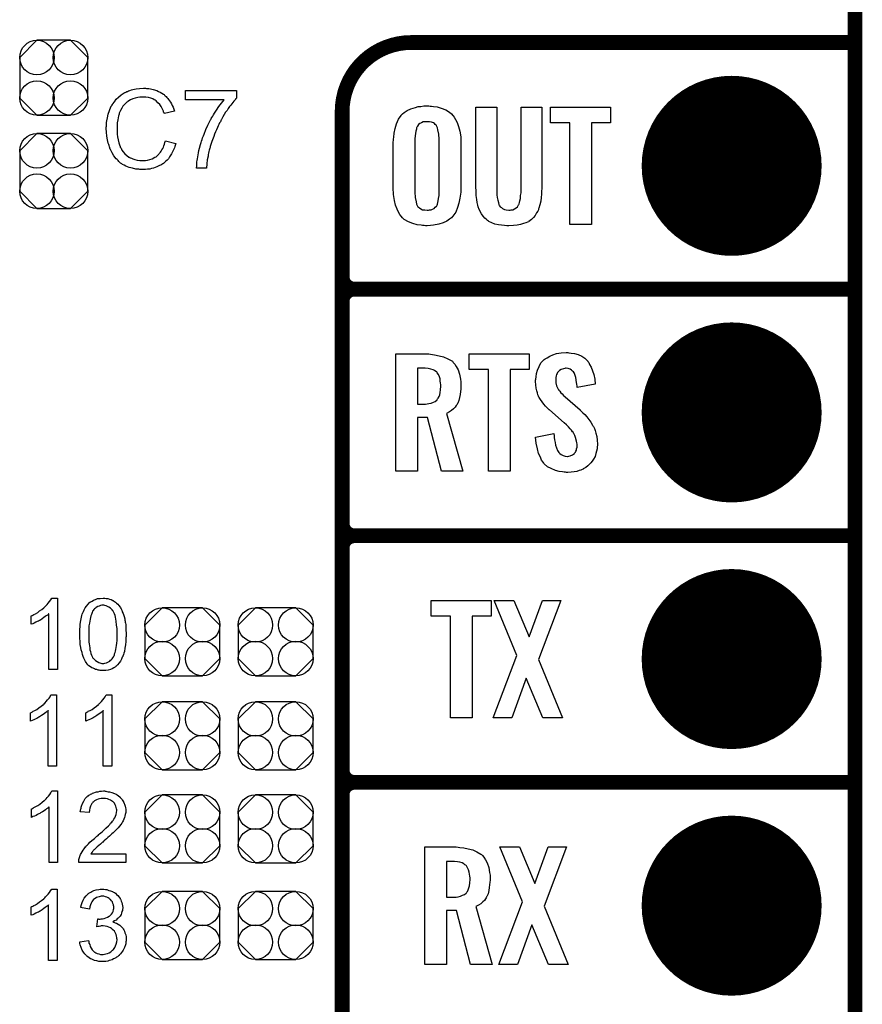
# Model space of a CAD drawing. Extents: x -0.07 to 0.95, y -0.15 to 2.1.
# Tile 12 of 25: x 0.61 to 0.95, y 0.36 to 0.76. Entities that reach past the tile are written whole.
import ezdxf

# ---------------------------------------------------------------- set-up
doc = ezdxf.new("R2010")
doc.units = 0
doc.layers.get('0').update_dxf_attribs({"linetype": 'CONTINUOUS'})
for name, color, linetype in [('gko', 6, 'CONTINUOUS'), ('gto', 2, 'CONTINUOUS'), ('gts', 1, 'CONTINUOUS')]:
    doc.layers.add(name, color=color, linetype=linetype)

# ---------------------------------------------------------------- blocks, each defined once
blk = doc.blocks.new('D12')
at = {"const_width": 0.003}
blk.add_lwpolyline([(-0.0015, 0, 1), (0.0015, 0, 1)], format="xyb", close=True, dxfattribs=at)
blk = doc.blocks.new('D171')
blk.add_lwpolyline([(-0.0068, -0.0152), (0.0068, -0.0152), (0.0138, -0.0082), (0.0138, 0.0082), (0.0068, 0.0152), (-0.0068, 0.0152), (-0.0138, 0.0082), (-0.0138, -0.0082)], close=True)
for centre in [(-0.0068, 0.0082), (0.0068, 0.0082), (-0.0068, -0.0082), (0.0068, -0.0082)]:
    blk.add_circle(centre, 0.007)
blk = doc.blocks.new('D172')
blk.add_lwpolyline([(-0.0152, 0.0068), (-0.0152, -0.0068), (-0.0082, -0.0138), (0.0082, -0.0138), (0.0152, -0.0068), (0.0152, 0.0068), (0.0082, 0.0138), (-0.0082, 0.0138)], close=True)
for centre in [(-0.0082, 0.0068), (0.0082, 0.0068), (-0.0082, -0.0068), (0.0082, -0.0068)]:
    blk.add_circle(centre, 0.007)
blk = doc.blocks.new('D60')
at = {"const_width": 0.0365}
blk.add_lwpolyline([(-0.01825, 0, 1), (0.01825, 0, 1)], format="xyb", close=True, dxfattribs=at)

msp = doc.modelspace()

# ---------------------------------------------------------------- linework, layer by layer
at = {"layer": 'gko', "color": 6, "const_width": 0.006}
msp.add_lwpolyline([(0.95, -0.05), (0.95, 2.1)], dxfattribs=at)
at = {"layer": 'gto', "color": 2, "const_width": 0.006}
for points in [[(0.77, 0.75, 0.414214), (0.742, 0.722)], [(0.742, 0.655, 0.414214), (0.747, 0.65)], [(0.747, 0.65, 0.414214), (0.742, 0.645)], [(0.747, 0.65, 0.414214), (0.742, 0.645)], [(0.742, 0.555, 0.414214), (0.747, 0.55)], [(0.747, 0.55, 0.414214), (0.742, 0.545)], [(0.747, 0.55, 0.414214), (0.742, 0.545)], [(0.742, 0.455, 0.414214), (0.747, 0.45)], [(0.747, 0.45, 0.414214), (0.742, 0.445)], [(0.747, 0.45, 0.414214), (0.742, 0.445)]]:
    msp.add_lwpolyline(points, format="xyb", dxfattribs=at)
for points in [[(0.77, 0.75), (0.77, 0.75)], [(0.77, 0.75), (0.77, 0.75)], [(0.77, 0.75), (0.95, 0.75)], [(0.742, -0.022), (0.742, 0.722)], [(0.742, 0.655), (0.742, 0.655)], [(0.742, 0.655), (0.742, 0.655)], [(0.747, 0.65), (0.747, 0.65)], [(0.747, 0.65), (0.747, 0.65)], [(0.747, 0.65), (0.747, 0.65)], [(0.747, 0.65), (0.747, 0.65)], [(0.747, 0.65), (0.95, 0.65)], [(0.747, 0.65), (0.95, 0.65)], [(0.742, 0.555), (0.742, 0.645)], [(0.742, 0.555), (0.742, 0.555)], [(0.742, 0.555), (0.742, 0.555)], [(0.747, 0.55), (0.747, 0.55)], [(0.747, 0.55), (0.747, 0.55)], [(0.747, 0.55), (0.747, 0.55)], [(0.747, 0.55), (0.747, 0.55)], [(0.747, 0.55), (0.95, 0.55)], [(0.747, 0.55), (0.95, 0.55)], [(0.742, 0.455), (0.742, 0.545)], [(0.742, 0.455), (0.742, 0.455)], [(0.742, 0.455), (0.742, 0.455)], [(0.747, 0.45), (0.747, 0.45)], [(0.747, 0.45), (0.747, 0.45)], [(0.747, 0.45), (0.747, 0.45)], [(0.747, 0.45), (0.747, 0.45)], [(0.747, 0.45), (0.95, 0.45)], [(0.747, 0.45), (0.95, 0.45)], [(0.742, 0.355), (0.742, 0.445)]]:
    msp.add_lwpolyline(points, dxfattribs=at)
at = {"layer": 'gto', "color": 2}
for points in [[(0.6622, 0.7315), (0.6626, 0.7314), (0.6631, 0.7314), (0.6636, 0.7314), (0.6642, 0.7312), (0.6654, 0.7309), (0.6668, 0.7305), (0.6675, 0.7302), (0.6682, 0.7299), (0.6688, 0.7295), (0.6695, 0.7291), (0.6695, 0.729), (0.6696, 0.729), (0.6698, 0.7289), (0.67, 0.7286), (0.6702, 0.7284), (0.6706, 0.7281), (0.6709, 0.7277), (0.6713, 0.7273), (0.6716, 0.7269), (0.672, 0.7263), (0.6724, 0.7258), (0.6728, 0.7252), (0.6731, 0.7245), (0.6735, 0.7238), (0.6737, 0.723), (0.674, 0.7222), (0.6699, 0.7212), (0.6699, 0.7213), (0.6698, 0.7214), (0.6697, 0.7216), (0.6696, 0.7218), (0.6695, 0.7221), (0.6694, 0.7224), (0.669, 0.7232), (0.6686, 0.724), (0.668, 0.7248), (0.6673, 0.7256), (0.6666, 0.7263), (0.6665, 0.7264), (0.6662, 0.7266), (0.6658, 0.7268), (0.6652, 0.7272), (0.6644, 0.7274), (0.6635, 0.7277), (0.6624, 0.7279), (0.6613, 0.7279), (0.6609, 0.7279), (0.6607, 0.7279), (0.6604, 0.7279), (0.66, 0.7278), (0.6591, 0.7277), (0.6581, 0.7275), (0.6571, 0.7272), (0.6561, 0.7267), (0.6551, 0.7261), (0.655, 0.7261), (0.655, 0.726), (0.6547, 0.7258), (0.6543, 0.7254), (0.6537, 0.7249), (0.6531, 0.7242), (0.6526, 0.7234), (0.6521, 0.7224), (0.6516, 0.7214), (0.6516, 0.7213), (0.6516, 0.7212), (0.6515, 0.7211), (0.6515, 0.7209), (0.6514, 0.7206), (0.6513, 0.7203), (0.6512, 0.7195), (0.651, 0.7186), (0.6508, 0.7175), (0.6507, 0.7164), (0.6507, 0.7152), (0.6507, 0.7152), (0.6507, 0.715), (0.6507, 0.7148), (0.6507, 0.7145), (0.6507, 0.7142), (0.6507, 0.7138), (0.6507, 0.7133), (0.6508, 0.7128), (0.6509, 0.7117), (0.6512, 0.7105), (0.6514, 0.7093), (0.6518, 0.7081), (0.6518, 0.7081), (0.6519, 0.708), (0.6519, 0.7078), (0.652, 0.7076), (0.6523, 0.7071), (0.6527, 0.7064), (0.6532, 0.7057), (0.6539, 0.7049), (0.6546, 0.7042), (0.6555, 0.7035), (0.6555, 0.7035), (0.6556, 0.7035), (0.6558, 0.7034), (0.656, 0.7033), (0.6562, 0.7032), (0.6565, 0.7031), (0.6571, 0.7028), (0.6579, 0.7025), (0.6589, 0.7023), (0.6599, 0.7021), (0.661, 0.7021), (0.6613, 0.7021), (0.6616, 0.7021), (0.6619, 0.7021), (0.6622, 0.7022), (0.663, 0.7023), (0.664, 0.7026), (0.665, 0.7029), (0.666, 0.7035), (0.6665, 0.7037), (0.667, 0.7041), (0.667, 0.7041), (0.6671, 0.7042), (0.6672, 0.7043), (0.6674, 0.7045), (0.6676, 0.7047), (0.6678, 0.705), (0.6681, 0.7053), (0.6683, 0.7056), (0.6686, 0.706), (0.6689, 0.7065), (0.6692, 0.707), (0.6695, 0.7075), (0.6697, 0.7081), (0.6699, 0.7088), (0.6701, 0.7095), (0.6703, 0.7102), (0.6746, 0.7091), (0.6746, 0.7091), (0.6745, 0.7089), (0.6744, 0.7086), (0.6743, 0.7083), (0.6742, 0.7078), (0.674, 0.7073), (0.6737, 0.7068), (0.6735, 0.7062), (0.6728, 0.7049), (0.672, 0.7036), (0.6715, 0.7029), (0.671, 0.7023), (0.6704, 0.7017), (0.6698, 0.7012), (0.6697, 0.7011), (0.6696, 0.701), (0.6694, 0.701), (0.6692, 0.7008), (0.6688, 0.7005), (0.6684, 0.7003), (0.6679, 0.7001), (0.6674, 0.6998), (0.6668, 0.6996), (0.6662, 0.6993), (0.6655, 0.6991), (0.6647, 0.6989), (0.664, 0.6987), (0.6631, 0.6986), (0.6622, 0.6985), (0.6613, 0.6985), (0.6608, 0.6985), (0.6604, 0.6985), (0.66, 0.6985), (0.6595, 0.6986), (0.659, 0.6986), (0.6583, 0.6987), (0.657, 0.699), (0.6556, 0.6993), (0.6542, 0.6998), (0.6536, 0.7002), (0.6529, 0.7005), (0.6529, 0.7006), (0.6528, 0.7006), (0.6526, 0.7008), (0.6524, 0.701), (0.6521, 0.7011), (0.6518, 0.7014), (0.6514, 0.7017), (0.6511, 0.7021), (0.6507, 0.7025), (0.6503, 0.7029), (0.6494, 0.704), (0.6487, 0.7053), (0.648, 0.7066), (0.648, 0.7067), (0.6479, 0.7068), (0.6478, 0.7071), (0.6477, 0.7073), (0.6476, 0.7077), (0.6475, 0.7082), (0.6473, 0.7087), (0.6471, 0.7092), (0.647, 0.7098), (0.6468, 0.7105), (0.6466, 0.712), (0.6464, 0.7136), (0.6463, 0.7152), (0.6463, 0.7153), (0.6463, 0.7155), (0.6463, 0.7157), (0.6464, 0.7161), (0.6464, 0.7165), (0.6464, 0.717), (0.6464, 0.7176), (0.6465, 0.7182), (0.6468, 0.7195), (0.6471, 0.721), (0.6476, 0.7225), (0.6482, 0.7239), (0.6482, 0.724), (0.6483, 0.7241), (0.6484, 0.7243), (0.6486, 0.7245), (0.6488, 0.7248), (0.649, 0.7252), (0.6496, 0.726), (0.6504, 0.727), (0.6513, 0.7279), (0.6524, 0.7288), (0.6536, 0.7296), (0.6537, 0.7296), (0.6538, 0.7297), (0.654, 0.7298), (0.6542, 0.7299), (0.6546, 0.7301), (0.6549, 0.7302), (0.6554, 0.7304), (0.6559, 0.7306), (0.6565, 0.7308), (0.6571, 0.7309), (0.6584, 0.7312), (0.6598, 0.7314), (0.6614, 0.7315), (0.6618, 0.7315), (0.6622, 0.7315)], [(0.6992, 0.7275), (0.6991, 0.7274), (0.699, 0.7273), (0.6988, 0.7272), (0.6987, 0.7269), (0.6984, 0.7265), (0.698, 0.7262), (0.6976, 0.7257), (0.6972, 0.7252), (0.6968, 0.7246), (0.6963, 0.724), (0.6958, 0.7232), (0.6953, 0.7225), (0.6947, 0.7217), (0.6942, 0.7208), (0.6936, 0.7198), (0.6931, 0.7188), (0.693, 0.7188), (0.6929, 0.7186), (0.6928, 0.7183), (0.6926, 0.7179), (0.6923, 0.7174), (0.692, 0.7168), (0.6917, 0.7162), (0.6914, 0.7155), (0.691, 0.7146), (0.6906, 0.7138), (0.6902, 0.7129), (0.6899, 0.7119), (0.6891, 0.7099), (0.6884, 0.7078), (0.6884, 0.7077), (0.6884, 0.7076), (0.6884, 0.7074), (0.6883, 0.7071), (0.6882, 0.7067), (0.6881, 0.7063), (0.6879, 0.7058), (0.6878, 0.7052), (0.6877, 0.7046), (0.6876, 0.7039), (0.6873, 0.7024), (0.6871, 0.7008), (0.687, 0.699), (0.6829, 0.699), (0.6829, 0.6991), (0.6829, 0.6992), (0.6829, 0.6994), (0.683, 0.6997), (0.683, 0.7), (0.683, 0.7005), (0.6831, 0.701), (0.6831, 0.7016), (0.6832, 0.7022), (0.6833, 0.7028), (0.6835, 0.7036), (0.6836, 0.7044), (0.6837, 0.7053), (0.6839, 0.7062), (0.6844, 0.7081), (0.6844, 0.7081), (0.6844, 0.7083), (0.6845, 0.7086), (0.6847, 0.709), (0.6848, 0.7095), (0.685, 0.71), (0.6852, 0.7107), (0.6854, 0.7114), (0.6857, 0.7121), (0.686, 0.7129), (0.6867, 0.7147), (0.6875, 0.7165), (0.6884, 0.7184), (0.6885, 0.7184), (0.6886, 0.7186), (0.6887, 0.7188), (0.6889, 0.7192), (0.6891, 0.7196), (0.6895, 0.7201), (0.6898, 0.7207), (0.6902, 0.7213), (0.691, 0.7226), (0.692, 0.724), (0.693, 0.7254), (0.6941, 0.7268), (0.6785, 0.7268), (0.6785, 0.7306), (0.6992, 0.7306), (0.6992, 0.7275)], [(0.7777, 0.7242), (0.7783, 0.7242), (0.779, 0.7241), (0.7806, 0.7239), (0.7822, 0.7234), (0.784, 0.7227), (0.7856, 0.7217), (0.7863, 0.7211), (0.7869, 0.7204), (0.7871, 0.7203), (0.7875, 0.7197), (0.788, 0.7188), (0.7886, 0.7176), (0.7892, 0.7159), (0.7897, 0.714), (0.7901, 0.7117), (0.7902, 0.709), (0.7902, 0.6911), (0.7902, 0.691), (0.7902, 0.6908), (0.7902, 0.6904), (0.7901, 0.6899), (0.7901, 0.6893), (0.79, 0.6885), (0.7898, 0.6869), (0.7894, 0.6849), (0.7888, 0.6831), (0.7881, 0.6812), (0.7869, 0.6796), (0.7868, 0.6794), (0.7863, 0.6789), (0.7856, 0.6784), (0.7844, 0.6776), (0.783, 0.6769), (0.7812, 0.6763), (0.779, 0.6759), (0.7778, 0.6758), (0.7765, 0.6757), (0.7758, 0.6757), (0.7753, 0.6758), (0.7746, 0.6758), (0.774, 0.6759), (0.7724, 0.6761), (0.7707, 0.6766), (0.7689, 0.6773), (0.7672, 0.6783), (0.7665, 0.6789), (0.7659, 0.6796), (0.7658, 0.6797), (0.7654, 0.6803), (0.7648, 0.6812), (0.7643, 0.6824), (0.7637, 0.6841), (0.7632, 0.686), (0.7628, 0.6884), (0.7627, 0.6911), (0.7627, 0.709), (0.7627, 0.7091), (0.7627, 0.7093), (0.7627, 0.7097), (0.7628, 0.7103), (0.7628, 0.7108), (0.7629, 0.7116), (0.7631, 0.7132), (0.7635, 0.7151), (0.764, 0.717), (0.7648, 0.7189), (0.7659, 0.7204), (0.766, 0.7206), (0.7665, 0.7211), (0.7672, 0.7216), (0.7684, 0.7224), (0.7698, 0.7231), (0.7717, 0.7237), (0.7728, 0.724), (0.7739, 0.7241), (0.7752, 0.7243), (0.7772, 0.7243), (0.7777, 0.7242)], [(0.823, 0.6916), (0.823, 0.6915), (0.823, 0.6914), (0.823, 0.6911), (0.823, 0.6908), (0.8229, 0.6897), (0.8228, 0.6885), (0.8227, 0.6871), (0.8226, 0.6857), (0.8222, 0.6842), (0.8218, 0.6828), (0.8217, 0.6826), (0.8216, 0.6822), (0.8214, 0.6816), (0.8209, 0.6809), (0.8203, 0.6799), (0.8196, 0.6791), (0.8188, 0.6782), (0.8177, 0.6774), (0.8177, 0.6773), (0.8172, 0.6772), (0.8165, 0.6769), (0.8156, 0.6766), (0.8144, 0.6762), (0.813, 0.6759), (0.8115, 0.6758), (0.8096, 0.6757), (0.8088, 0.6757), (0.8079, 0.6758), (0.8066, 0.6759), (0.8054, 0.6761), (0.804, 0.6764), (0.8027, 0.6769), (0.8015, 0.6774), (0.8014, 0.6775), (0.801, 0.6778), (0.8005, 0.6782), (0.7999, 0.6788), (0.7992, 0.6796), (0.7985, 0.6805), (0.798, 0.6815), (0.7974, 0.6827), (0.7973, 0.6829), (0.7972, 0.6834), (0.797, 0.6841), (0.7968, 0.6851), (0.7966, 0.6864), (0.7964, 0.688), (0.7963, 0.6896), (0.7962, 0.6916), (0.7962, 0.7238), (0.8047, 0.7238), (0.8047, 0.6906), (0.8047, 0.6904), (0.8047, 0.6899), (0.8048, 0.6892), (0.8048, 0.6883), (0.8049, 0.6872), (0.8051, 0.6861), (0.8054, 0.6851), (0.8056, 0.6842), (0.8057, 0.6841), (0.8058, 0.6838), (0.8061, 0.6834), (0.8066, 0.6831), (0.807, 0.6827), (0.8078, 0.6823), (0.8086, 0.6821), (0.8096, 0.682), (0.8101, 0.682), (0.8106, 0.6821), (0.8113, 0.6822), (0.8119, 0.6825), (0.8126, 0.6829), (0.8131, 0.6834), (0.8136, 0.6842), (0.8137, 0.6843), (0.8138, 0.6846), (0.814, 0.6851), (0.8141, 0.6858), (0.8143, 0.6868), (0.8144, 0.6879), (0.8146, 0.6891), (0.8146, 0.6906), (0.8146, 0.7238), (0.823, 0.7238), (0.823, 0.6916)], [(0.8509, 0.7174), (0.8431, 0.7174), (0.8431, 0.6762), (0.8344, 0.6762), (0.8344, 0.7174), (0.8265, 0.7174), (0.8265, 0.7238), (0.8509, 0.7238), (0.8509, 0.7174)], [(0.7765, 0.7179), (0.776, 0.7179), (0.7755, 0.7179), (0.7749, 0.7178), (0.7742, 0.7175), (0.7735, 0.7172), (0.773, 0.7167), (0.7725, 0.7161), (0.7725, 0.716), (0.7723, 0.7157), (0.7722, 0.7154), (0.7721, 0.7148), (0.7719, 0.7141), (0.7717, 0.7131), (0.7716, 0.7121), (0.7715, 0.7109), (0.7715, 0.6891), (0.7715, 0.6889), (0.7715, 0.6885), (0.7716, 0.6879), (0.7716, 0.6871), (0.772, 0.6854), (0.7721, 0.6845), (0.7725, 0.6837), (0.7726, 0.6836), (0.7727, 0.6834), (0.773, 0.6832), (0.7734, 0.6829), (0.7739, 0.6825), (0.7746, 0.6822), (0.7755, 0.6821), (0.7765, 0.682), (0.777, 0.682), (0.7774, 0.6821), (0.7781, 0.6821), (0.7787, 0.6824), (0.7793, 0.6827), (0.7798, 0.6832), (0.7803, 0.6837), (0.7804, 0.6838), (0.7805, 0.6841), (0.7807, 0.6845), (0.7808, 0.6851), (0.781, 0.6858), (0.7811, 0.6868), (0.7813, 0.6879), (0.7813, 0.6891), (0.7813, 0.7109), (0.7813, 0.7111), (0.7813, 0.7115), (0.7812, 0.7121), (0.7812, 0.7129), (0.7808, 0.7146), (0.7807, 0.7154), (0.7803, 0.7162), (0.7803, 0.7163), (0.7801, 0.7165), (0.7798, 0.7167), (0.7795, 0.7171), (0.779, 0.7174), (0.7783, 0.7177), (0.7775, 0.7179), (0.7765, 0.7179)], [(0.7771, 0.6237), (0.7779, 0.6236), (0.7795, 0.6234), (0.7813, 0.623), (0.7831, 0.6226), (0.7849, 0.6218), (0.7865, 0.6209), (0.7867, 0.6208), (0.787, 0.6203), (0.7877, 0.6196), (0.7883, 0.6186), (0.789, 0.6173), (0.7896, 0.6155), (0.79, 0.6135), (0.7902, 0.6124), (0.7902, 0.6111), (0.7902, 0.611), (0.7902, 0.6109), (0.7902, 0.6104), (0.7901, 0.6095), (0.79, 0.6085), (0.7899, 0.6073), (0.7896, 0.6061), (0.7893, 0.6048), (0.7889, 0.6037), (0.7888, 0.6036), (0.7886, 0.6032), (0.7883, 0.6028), (0.7879, 0.6021), (0.7872, 0.6015), (0.7864, 0.6008), (0.7855, 0.6002), (0.7843, 0.5996), (0.791, 0.5762), (0.7823, 0.5762), (0.7766, 0.598), (0.7725, 0.598), (0.7725, 0.5762), (0.7638, 0.5762), (0.7638, 0.6238), (0.7765, 0.6238), (0.7771, 0.6237)], [(0.8178, 0.6174), (0.8101, 0.6174), (0.8101, 0.5762), (0.8014, 0.5762), (0.8014, 0.6174), (0.7935, 0.6174), (0.7935, 0.6238), (0.8178, 0.6238), (0.8178, 0.6174)], [(0.8339, 0.6242), (0.8349, 0.6241), (0.8363, 0.6239), (0.8377, 0.6235), (0.8392, 0.6228), (0.8405, 0.622), (0.8416, 0.6208), (0.8417, 0.6206), (0.8421, 0.6202), (0.8424, 0.6194), (0.843, 0.6183), (0.8435, 0.6169), (0.8441, 0.6154), (0.8445, 0.6135), (0.8447, 0.6114), (0.8373, 0.6101), (0.8373, 0.6103), (0.8373, 0.6107), (0.8372, 0.6114), (0.8371, 0.6122), (0.8368, 0.6141), (0.8365, 0.615), (0.8362, 0.6158), (0.8362, 0.6159), (0.8361, 0.6161), (0.8359, 0.6165), (0.8355, 0.6168), (0.835, 0.6172), (0.8345, 0.6176), (0.8337, 0.6178), (0.8329, 0.6179), (0.8326, 0.6179), (0.8323, 0.6178), (0.8318, 0.6177), (0.8308, 0.6174), (0.8302, 0.617), (0.8298, 0.6166), (0.8298, 0.6166), (0.8296, 0.6165), (0.8294, 0.6162), (0.8292, 0.6158), (0.829, 0.6154), (0.8288, 0.6148), (0.8287, 0.6142), (0.8287, 0.6134), (0.8287, 0.6133), (0.8287, 0.613), (0.8287, 0.6126), (0.8287, 0.612), (0.829, 0.6108), (0.8296, 0.6095), (0.8297, 0.6094), (0.8298, 0.6092), (0.8299, 0.609), (0.8303, 0.6086), (0.8307, 0.608), (0.8312, 0.6076), (0.8318, 0.6069), (0.8325, 0.6063), (0.8385, 0.601), (0.8386, 0.6009), (0.839, 0.6005), (0.8396, 0.5999), (0.8404, 0.5992), (0.8412, 0.5982), (0.8421, 0.5971), (0.8429, 0.596), (0.8436, 0.5948), (0.8437, 0.5946), (0.8439, 0.5943), (0.8443, 0.5935), (0.8447, 0.5927), (0.8449, 0.5916), (0.8453, 0.5903), (0.8455, 0.5888), (0.8456, 0.5872), (0.8456, 0.587), (0.8456, 0.5867), (0.8455, 0.586), (0.8454, 0.5852), (0.8452, 0.5843), (0.8449, 0.5833), (0.8446, 0.5821), (0.844, 0.5811), (0.8439, 0.581), (0.8437, 0.5807), (0.8434, 0.5802), (0.8429, 0.5796), (0.8423, 0.579), (0.8416, 0.5784), (0.8408, 0.5777), (0.8398, 0.5771), (0.8398, 0.577), (0.8394, 0.5769), (0.8388, 0.5766), (0.8381, 0.5764), (0.8372, 0.5761), (0.8361, 0.5759), (0.8349, 0.5758), (0.8336, 0.5757), (0.833, 0.5757), (0.8326, 0.5758), (0.8321, 0.5758), (0.8314, 0.5759), (0.83, 0.5761), (0.8285, 0.5765), (0.8268, 0.5772), (0.8253, 0.578), (0.8239, 0.5792), (0.8238, 0.5794), (0.8235, 0.5798), (0.8229, 0.5807), (0.8224, 0.5819), (0.8217, 0.5834), (0.8212, 0.5853), (0.8207, 0.5875), (0.8205, 0.59), (0.8279, 0.5915), (0.8279, 0.5914), (0.8279, 0.5913), (0.828, 0.5907), (0.828, 0.5899), (0.8282, 0.5889), (0.8284, 0.5878), (0.8286, 0.5867), (0.8289, 0.5856), (0.8293, 0.5846), (0.8294, 0.5845), (0.8296, 0.5842), (0.8299, 0.5838), (0.8303, 0.5834), (0.8309, 0.583), (0.8316, 0.5826), (0.8324, 0.5823), (0.8334, 0.5822), (0.8336, 0.5822), (0.834, 0.5823), (0.8345, 0.5824), (0.8354, 0.5828), (0.8359, 0.5831), (0.8362, 0.5834), (0.8363, 0.5835), (0.8364, 0.5836), (0.8366, 0.5839), (0.8368, 0.5843), (0.837, 0.5847), (0.8371, 0.5853), (0.8373, 0.5859), (0.8373, 0.5867), (0.8373, 0.5868), (0.8373, 0.5871), (0.8372, 0.5877), (0.8371, 0.5883), (0.8367, 0.5899), (0.8364, 0.5907), (0.836, 0.5915), (0.8359, 0.5916), (0.8358, 0.5919), (0.8354, 0.5922), (0.835, 0.5928), (0.8345, 0.5934), (0.8338, 0.5942), (0.833, 0.595), (0.8321, 0.5958), (0.8261, 0.601), (0.826, 0.6011), (0.8256, 0.6015), (0.8251, 0.6019), (0.8245, 0.6026), (0.8238, 0.6033), (0.8231, 0.6043), (0.8225, 0.6052), (0.8219, 0.6061), (0.8218, 0.6062), (0.8217, 0.6066), (0.8214, 0.6071), (0.8213, 0.6079), (0.821, 0.6088), (0.8207, 0.6099), (0.8206, 0.6112), (0.8205, 0.6126), (0.8205, 0.6127), (0.8205, 0.6129), (0.8205, 0.6131), (0.8206, 0.6135), (0.8207, 0.6145), (0.8209, 0.6158), (0.8213, 0.6172), (0.8219, 0.6186), (0.8226, 0.6201), (0.8238, 0.6213), (0.8239, 0.6214), (0.8244, 0.6217), (0.8251, 0.6222), (0.8262, 0.6228), (0.8274, 0.6234), (0.829, 0.6239), (0.8309, 0.6242), (0.8329, 0.6243), (0.8335, 0.6243), (0.8339, 0.6242)], [(0.7757, 0.6179), (0.7725, 0.6179), (0.7725, 0.6034), (0.7758, 0.6034), (0.7765, 0.6035), (0.7772, 0.6036), (0.7781, 0.6038), (0.779, 0.6042), (0.7798, 0.6045), (0.7805, 0.6051), (0.7806, 0.6052), (0.7807, 0.6055), (0.7809, 0.6058), (0.7813, 0.6064), (0.7816, 0.6072), (0.7818, 0.6081), (0.7819, 0.6092), (0.782, 0.6106), (0.782, 0.6108), (0.782, 0.6113), (0.7819, 0.6119), (0.7818, 0.6128), (0.7817, 0.6136), (0.7815, 0.6145), (0.7811, 0.6154), (0.7806, 0.6161), (0.7806, 0.6162), (0.7804, 0.6164), (0.78, 0.6166), (0.7795, 0.617), (0.7789, 0.6173), (0.778, 0.6176), (0.7769, 0.6178), (0.7757, 0.6179)], [(0.6265, 0.4958), (0.623, 0.4958), (0.623, 0.5183), (0.6229, 0.5183), (0.6227, 0.5181), (0.6225, 0.5178), (0.622, 0.5175), (0.6216, 0.5172), (0.621, 0.5168), (0.6203, 0.5163), (0.6196, 0.5158), (0.6195, 0.5158), (0.6195, 0.5158), (0.6193, 0.5156), (0.6188, 0.5154), (0.6183, 0.5152), (0.6178, 0.5149), (0.6171, 0.5146), (0.6165, 0.5143), (0.6159, 0.5141), (0.6159, 0.5175), (0.6159, 0.5175), (0.616, 0.5175), (0.6162, 0.5176), (0.6164, 0.5177), (0.6166, 0.5178), (0.6169, 0.518), (0.6176, 0.5184), (0.6185, 0.5189), (0.6193, 0.5195), (0.6202, 0.5201), (0.621, 0.5208), (0.6211, 0.5209), (0.6211, 0.5209), (0.6212, 0.521), (0.6214, 0.5212), (0.6218, 0.5216), (0.6223, 0.5221), (0.6228, 0.5227), (0.6233, 0.5233), (0.6238, 0.524), (0.6242, 0.5247), (0.6265, 0.5247), (0.6265, 0.4958)], [(0.6458, 0.5247), (0.6463, 0.5246), (0.647, 0.5245), (0.6476, 0.5243), (0.6483, 0.5241), (0.649, 0.5237), (0.649, 0.5237), (0.6491, 0.5237), (0.6493, 0.5236), (0.6496, 0.5234), (0.65, 0.5231), (0.6505, 0.5227), (0.651, 0.5222), (0.6514, 0.5217), (0.6519, 0.521), (0.6519, 0.521), (0.6521, 0.5208), (0.6523, 0.5204), (0.6526, 0.5198), (0.6528, 0.5192), (0.6532, 0.5185), (0.6534, 0.5177), (0.6537, 0.5168), (0.6537, 0.5167), (0.6537, 0.5166), (0.6538, 0.5165), (0.6538, 0.5163), (0.6539, 0.5161), (0.6539, 0.5158), (0.654, 0.5154), (0.654, 0.515), (0.6541, 0.5145), (0.6542, 0.514), (0.6542, 0.5134), (0.6543, 0.5128), (0.6543, 0.5122), (0.6543, 0.5115), (0.6544, 0.5108), (0.6544, 0.51), (0.6544, 0.5099), (0.6544, 0.5098), (0.6544, 0.5095), (0.6544, 0.5091), (0.6543, 0.5087), (0.6543, 0.5082), (0.6543, 0.5077), (0.6542, 0.5071), (0.6541, 0.5057), (0.6539, 0.5044), (0.6537, 0.503), (0.6535, 0.5024), (0.6533, 0.5018), (0.6533, 0.5017), (0.6532, 0.5017), (0.6532, 0.5015), (0.6531, 0.5013), (0.653, 0.501), (0.6528, 0.5007), (0.6525, 0.5), (0.6521, 0.4992), (0.6515, 0.4984), (0.6509, 0.4977), (0.6502, 0.497), (0.6501, 0.497), (0.6501, 0.4969), (0.65, 0.4968), (0.6498, 0.4967), (0.6496, 0.4966), (0.6494, 0.4964), (0.6487, 0.4961), (0.648, 0.4958), (0.6471, 0.4955), (0.6461, 0.4954), (0.645, 0.4953), (0.6445, 0.4953), (0.6443, 0.4953), (0.6439, 0.4954), (0.6435, 0.4955), (0.643, 0.4955), (0.6425, 0.4957), (0.642, 0.4958), (0.6415, 0.496), (0.641, 0.4963), (0.6404, 0.4965), (0.6399, 0.4969), (0.6393, 0.4973), (0.6388, 0.4977), (0.6384, 0.4982), (0.6383, 0.4983), (0.6383, 0.4984), (0.6381, 0.4986), (0.6379, 0.499), (0.6377, 0.4993), (0.6375, 0.4998), (0.6372, 0.5004), (0.637, 0.5011), (0.6367, 0.5018), (0.6365, 0.5027), (0.6362, 0.5037), (0.636, 0.5047), (0.6358, 0.5059), (0.6357, 0.5071), (0.6356, 0.5085), (0.6356, 0.51), (0.6356, 0.51), (0.6356, 0.5102), (0.6356, 0.5105), (0.6356, 0.5108), (0.6356, 0.5113), (0.6356, 0.5118), (0.6356, 0.5123), (0.6357, 0.5129), (0.6358, 0.5142), (0.636, 0.5156), (0.6363, 0.517), (0.6364, 0.5176), (0.6366, 0.5182), (0.6366, 0.5183), (0.6366, 0.5183), (0.6367, 0.5185), (0.6368, 0.5187), (0.6369, 0.519), (0.6371, 0.5193), (0.6374, 0.52), (0.6378, 0.5208), (0.6383, 0.5215), (0.639, 0.5223), (0.6397, 0.523), (0.6398, 0.523), (0.6398, 0.5231), (0.6399, 0.5232), (0.6401, 0.5232), (0.6403, 0.5234), (0.6406, 0.5235), (0.6412, 0.5239), (0.6419, 0.5242), (0.6428, 0.5245), (0.6438, 0.5246), (0.645, 0.5247), (0.6453, 0.5247), (0.6458, 0.5247)], [(0.8025, 0.5174), (0.7947, 0.5174), (0.7947, 0.4762), (0.786, 0.4762), (0.786, 0.5174), (0.7781, 0.5174), (0.7781, 0.5238), (0.8025, 0.5238), (0.8025, 0.5174)], [(0.8216, 0.4998), (0.8314, 0.4762), (0.8234, 0.4762), (0.8166, 0.4922), (0.8108, 0.4762), (0.8033, 0.4762), (0.8128, 0.5015), (0.8036, 0.5238), (0.8117, 0.5238), (0.8178, 0.509), (0.8233, 0.5238), (0.8307, 0.5238), (0.8216, 0.4998)], [(0.6449, 0.5218), (0.6447, 0.5218), (0.6445, 0.5218), (0.644, 0.5217), (0.6435, 0.5215), (0.6429, 0.5213), (0.6422, 0.5209), (0.6419, 0.5207), (0.6415, 0.5204), (0.6413, 0.5201), (0.641, 0.5197), (0.641, 0.5197), (0.6409, 0.5196), (0.6408, 0.5194), (0.6407, 0.5192), (0.6406, 0.5189), (0.6404, 0.5185), (0.6403, 0.5181), (0.6401, 0.5175), (0.6399, 0.5169), (0.6398, 0.5162), (0.6396, 0.5154), (0.6395, 0.5145), (0.6393, 0.5135), (0.6393, 0.5124), (0.6392, 0.5113), (0.6392, 0.51), (0.6392, 0.5099), (0.6392, 0.5097), (0.6392, 0.5093), (0.6392, 0.5088), (0.6392, 0.5083), (0.6393, 0.5076), (0.6393, 0.5069), (0.6394, 0.5062), (0.6396, 0.5045), (0.6397, 0.5037), (0.6399, 0.503), (0.6401, 0.5023), (0.6403, 0.5016), (0.6406, 0.501), (0.6408, 0.5005), (0.6408, 0.5005), (0.6409, 0.5005), (0.6411, 0.5002), (0.6415, 0.4998), (0.642, 0.4994), (0.6426, 0.499), (0.6433, 0.4986), (0.6441, 0.4983), (0.6445, 0.4982), (0.645, 0.4982), (0.6452, 0.4982), (0.6454, 0.4982), (0.6458, 0.4983), (0.6464, 0.4985), (0.647, 0.4988), (0.6477, 0.4992), (0.648, 0.4995), (0.6484, 0.4998), (0.6487, 0.5001), (0.649, 0.5005), (0.649, 0.5006), (0.6491, 0.5007), (0.6492, 0.5008), (0.6493, 0.501), (0.6495, 0.5013), (0.6496, 0.5017), (0.6497, 0.5021), (0.6499, 0.5026), (0.65, 0.5032), (0.6502, 0.5039), (0.6504, 0.5047), (0.6505, 0.5055), (0.6506, 0.5065), (0.6507, 0.5075), (0.6507, 0.5087), (0.6507, 0.51), (0.6507, 0.51), (0.6507, 0.5101), (0.6507, 0.5103), (0.6507, 0.5106), (0.6507, 0.5111), (0.6507, 0.5117), (0.6507, 0.5124), (0.6506, 0.5131), (0.6505, 0.5138), (0.6503, 0.5154), (0.6502, 0.5162), (0.65, 0.517), (0.6499, 0.5177), (0.6496, 0.5183), (0.6494, 0.5189), (0.6491, 0.5194), (0.6491, 0.5195), (0.649, 0.5195), (0.6489, 0.5196), (0.6488, 0.5198), (0.6484, 0.5202), (0.648, 0.5206), (0.6473, 0.521), (0.6466, 0.5214), (0.6463, 0.5216), (0.6458, 0.5217), (0.6454, 0.5218), (0.6449, 0.5218)], [(0.6262, 0.4565), (0.6227, 0.4565), (0.6227, 0.4791), (0.6227, 0.479), (0.6224, 0.4788), (0.6222, 0.4786), (0.6218, 0.4783), (0.6213, 0.4779), (0.6207, 0.4775), (0.6201, 0.4771), (0.6193, 0.4766), (0.6193, 0.4766), (0.6192, 0.4766), (0.619, 0.4764), (0.6186, 0.4762), (0.6181, 0.4759), (0.6175, 0.4756), (0.6169, 0.4753), (0.6163, 0.4751), (0.6156, 0.4748), (0.6156, 0.4782), (0.6157, 0.4782), (0.6158, 0.4783), (0.6159, 0.4783), (0.6161, 0.4785), (0.6164, 0.4786), (0.6167, 0.4788), (0.6174, 0.4792), (0.6182, 0.4796), (0.619, 0.4802), (0.6199, 0.4809), (0.6208, 0.4816), (0.6208, 0.4816), (0.6209, 0.4817), (0.621, 0.4818), (0.6212, 0.4819), (0.6215, 0.4823), (0.622, 0.4828), (0.6225, 0.4834), (0.6231, 0.4841), (0.6235, 0.4847), (0.6239, 0.4855), (0.6262, 0.4855), (0.6262, 0.4565)], [(0.6486, 0.4565), (0.6451, 0.4565), (0.6451, 0.4791), (0.645, 0.479), (0.6448, 0.4788), (0.6446, 0.4786), (0.6442, 0.4783), (0.6437, 0.4779), (0.6431, 0.4775), (0.6425, 0.4771), (0.6417, 0.4766), (0.6417, 0.4766), (0.6416, 0.4766), (0.6414, 0.4764), (0.641, 0.4762), (0.6405, 0.4759), (0.6399, 0.4756), (0.6393, 0.4753), (0.6386, 0.4751), (0.638, 0.4748), (0.638, 0.4782), (0.6381, 0.4782), (0.6381, 0.4783), (0.6383, 0.4783), (0.6385, 0.4785), (0.6388, 0.4786), (0.639, 0.4788), (0.6398, 0.4792), (0.6406, 0.4796), (0.6414, 0.4802), (0.6423, 0.4809), (0.6432, 0.4816), (0.6432, 0.4816), (0.6432, 0.4817), (0.6434, 0.4818), (0.6435, 0.4819), (0.6439, 0.4823), (0.6444, 0.4828), (0.6449, 0.4834), (0.6455, 0.4841), (0.6459, 0.4847), (0.6463, 0.4855), (0.6486, 0.4855), (0.6486, 0.4565)], [(0.6266, 0.4175), (0.6231, 0.4175), (0.6231, 0.4401), (0.623, 0.44), (0.6228, 0.4398), (0.6226, 0.4396), (0.6221, 0.4393), (0.6217, 0.4389), (0.6211, 0.4385), (0.6204, 0.4381), (0.6197, 0.4376), (0.6196, 0.4376), (0.6196, 0.4376), (0.6194, 0.4374), (0.6189, 0.4372), (0.6184, 0.4369), (0.6179, 0.4366), (0.6172, 0.4363), (0.6166, 0.4361), (0.616, 0.4358), (0.616, 0.4392), (0.616, 0.4392), (0.6161, 0.4393), (0.6163, 0.4393), (0.6165, 0.4395), (0.6167, 0.4396), (0.617, 0.4398), (0.6177, 0.4402), (0.6186, 0.4406), (0.6194, 0.4412), (0.6203, 0.4419), (0.6211, 0.4426), (0.6212, 0.4426), (0.6212, 0.4427), (0.6214, 0.4428), (0.6215, 0.4429), (0.6219, 0.4433), (0.6224, 0.4438), (0.6229, 0.4444), (0.6234, 0.4451), (0.6239, 0.4457), (0.6243, 0.4465), (0.6266, 0.4465), (0.6266, 0.4175)], [(0.6459, 0.4464), (0.6462, 0.4464), (0.6466, 0.4463), (0.6471, 0.4462), (0.6476, 0.4462), (0.6486, 0.4459), (0.6497, 0.4455), (0.6503, 0.4452), (0.6508, 0.4449), (0.6513, 0.4445), (0.6518, 0.4441), (0.6518, 0.4441), (0.6519, 0.444), (0.652, 0.4439), (0.6521, 0.4437), (0.6523, 0.4435), (0.6526, 0.4432), (0.6528, 0.4429), (0.653, 0.4425), (0.6534, 0.4418), (0.6538, 0.4408), (0.654, 0.4403), (0.6541, 0.4397), (0.6542, 0.4391), (0.6542, 0.4385), (0.6542, 0.4384), (0.6542, 0.4382), (0.6542, 0.4378), (0.6541, 0.4374), (0.654, 0.4369), (0.6539, 0.4363), (0.6537, 0.4357), (0.6535, 0.4351), (0.6534, 0.435), (0.6533, 0.4348), (0.6532, 0.4344), (0.6529, 0.434), (0.6526, 0.4335), (0.6522, 0.4329), (0.6517, 0.4322), (0.6511, 0.4315), (0.651, 0.4314), (0.6508, 0.4312), (0.6506, 0.431), (0.6504, 0.4308), (0.6501, 0.4305), (0.6498, 0.4302), (0.6495, 0.4299), (0.6491, 0.4295), (0.6486, 0.4291), (0.6481, 0.4286), (0.6476, 0.4282), (0.647, 0.4276), (0.6464, 0.4271), (0.6457, 0.4265), (0.6456, 0.4264), (0.6456, 0.4264), (0.6454, 0.4262), (0.6452, 0.4261), (0.6449, 0.4258), (0.6446, 0.4256), (0.644, 0.425), (0.6433, 0.4244), (0.6426, 0.4238), (0.642, 0.4232), (0.6418, 0.423), (0.6416, 0.4228), (0.6415, 0.4228), (0.6414, 0.4227), (0.6412, 0.4225), (0.641, 0.4222), (0.6408, 0.422), (0.6406, 0.4217), (0.6401, 0.421), (0.6543, 0.421), (0.6543, 0.4175), (0.6352, 0.4175), (0.6352, 0.4176), (0.6352, 0.4178), (0.6352, 0.418), (0.6352, 0.4183), (0.6352, 0.4187), (0.6353, 0.4191), (0.6354, 0.4195), (0.6356, 0.42), (0.6356, 0.42), (0.6356, 0.4201), (0.6357, 0.4203), (0.6359, 0.4207), (0.6361, 0.4212), (0.6365, 0.4218), (0.6369, 0.4225), (0.6373, 0.4231), (0.6379, 0.4238), (0.6379, 0.4239), (0.638, 0.4239), (0.6382, 0.4242), (0.6386, 0.4245), (0.6391, 0.4251), (0.6397, 0.4257), (0.6405, 0.4264), (0.6415, 0.4273), (0.6425, 0.4282), (0.6426, 0.4282), (0.6427, 0.4283), (0.643, 0.4285), (0.6433, 0.4288), (0.6436, 0.4291), (0.6441, 0.4295), (0.6446, 0.4299), (0.6451, 0.4304), (0.6461, 0.4314), (0.6472, 0.4324), (0.6477, 0.4329), (0.6481, 0.4334), (0.6486, 0.4338), (0.6489, 0.4343), (0.6489, 0.4343), (0.649, 0.4344), (0.6491, 0.4345), (0.6491, 0.4346), (0.6494, 0.4351), (0.6498, 0.4356), (0.6501, 0.4363), (0.6503, 0.437), (0.6505, 0.4378), (0.6506, 0.4386), (0.6506, 0.4386), (0.6506, 0.4386), (0.6506, 0.4389), (0.6505, 0.4393), (0.6504, 0.4398), (0.6502, 0.4403), (0.6499, 0.4409), (0.6496, 0.4415), (0.6491, 0.4421), (0.649, 0.4422), (0.6488, 0.4423), (0.6485, 0.4425), (0.648, 0.4428), (0.6474, 0.4431), (0.6468, 0.4433), (0.646, 0.4435), (0.6451, 0.4435), (0.6449, 0.4435), (0.6447, 0.4435), (0.6442, 0.4435), (0.6436, 0.4433), (0.643, 0.4432), (0.6423, 0.4429), (0.6416, 0.4425), (0.641, 0.442), (0.6409, 0.4419), (0.6407, 0.4417), (0.6405, 0.4414), (0.6402, 0.4409), (0.6399, 0.4403), (0.6397, 0.4396), (0.6395, 0.4387), (0.6394, 0.4378), (0.6358, 0.4381), (0.6358, 0.4382), (0.6359, 0.4383), (0.6359, 0.4385), (0.6359, 0.4388), (0.636, 0.4391), (0.6361, 0.4395), (0.6362, 0.44), (0.6363, 0.4404), (0.6367, 0.4414), (0.6372, 0.4424), (0.6375, 0.4429), (0.6378, 0.4434), (0.6382, 0.4439), (0.6386, 0.4443), (0.6387, 0.4443), (0.6387, 0.4444), (0.6389, 0.4445), (0.6391, 0.4446), (0.6393, 0.4448), (0.6396, 0.445), (0.6399, 0.4452), (0.6404, 0.4454), (0.6408, 0.4456), (0.6413, 0.4458), (0.6419, 0.446), (0.6424, 0.4461), (0.6431, 0.4462), (0.6437, 0.4464), (0.6444, 0.4464), (0.6452, 0.4465), (0.6456, 0.4465), (0.6459, 0.4464)], [(0.789, 0.4237), (0.7897, 0.4236), (0.7914, 0.4234), (0.7931, 0.423), (0.795, 0.4226), (0.7967, 0.4218), (0.7983, 0.4209), (0.7985, 0.4208), (0.7989, 0.4203), (0.7995, 0.4196), (0.8002, 0.4186), (0.8008, 0.4173), (0.8015, 0.4155), (0.8018, 0.4135), (0.802, 0.4124), (0.802, 0.4111), (0.802, 0.411), (0.802, 0.4109), (0.802, 0.4104), (0.8019, 0.4095), (0.8018, 0.4085), (0.8017, 0.4073), (0.8015, 0.4061), (0.8012, 0.4048), (0.8007, 0.4037), (0.8006, 0.4036), (0.8004, 0.4032), (0.8002, 0.4028), (0.7997, 0.4021), (0.7991, 0.4015), (0.7982, 0.4008), (0.7973, 0.4002), (0.7962, 0.3996), (0.8028, 0.3762), (0.7941, 0.3762), (0.7884, 0.398), (0.7843, 0.398), (0.7843, 0.3762), (0.7756, 0.3762), (0.7756, 0.4238), (0.7883, 0.4238), (0.789, 0.4237)], [(0.8239, 0.3998), (0.8337, 0.3762), (0.8257, 0.3762), (0.8189, 0.3922), (0.8131, 0.3762), (0.8056, 0.3762), (0.8151, 0.4015), (0.8059, 0.4238), (0.814, 0.4238), (0.8201, 0.409), (0.8256, 0.4238), (0.833, 0.4238), (0.8239, 0.3998)], [(0.7876, 0.4179), (0.7843, 0.4179), (0.7843, 0.4034), (0.7877, 0.4034), (0.7883, 0.4035), (0.7891, 0.4036), (0.79, 0.4038), (0.7908, 0.4042), (0.7917, 0.4045), (0.7923, 0.4051), (0.7924, 0.4052), (0.7926, 0.4055), (0.7928, 0.4058), (0.7931, 0.4064), (0.7934, 0.4072), (0.7936, 0.4081), (0.7938, 0.4092), (0.7939, 0.4106), (0.7939, 0.4108), (0.7939, 0.4113), (0.7938, 0.4119), (0.7937, 0.4128), (0.7935, 0.4136), (0.7933, 0.4145), (0.7929, 0.4154), (0.7925, 0.4161), (0.7924, 0.4162), (0.7922, 0.4164), (0.7918, 0.4166), (0.7914, 0.417), (0.7907, 0.4173), (0.7898, 0.4176), (0.7888, 0.4178), (0.7876, 0.4179)], [(0.6264, 0.3778), (0.6229, 0.3778), (0.6229, 0.4003), (0.6229, 0.4003), (0.6227, 0.4001), (0.6224, 0.3998), (0.622, 0.3995), (0.6215, 0.3992), (0.621, 0.3988), (0.6203, 0.3983), (0.6195, 0.3978), (0.6195, 0.3978), (0.6195, 0.3978), (0.6192, 0.3976), (0.6188, 0.3974), (0.6183, 0.3972), (0.6177, 0.3969), (0.6171, 0.3966), (0.6165, 0.3963), (0.6158, 0.3961), (0.6158, 0.3995), (0.6159, 0.3995), (0.616, 0.3995), (0.6161, 0.3996), (0.6163, 0.3997), (0.6166, 0.3998), (0.6169, 0.4), (0.6176, 0.4004), (0.6184, 0.4009), (0.6193, 0.4015), (0.6201, 0.4021), (0.621, 0.4028), (0.621, 0.4029), (0.6211, 0.4029), (0.6212, 0.403), (0.6214, 0.4032), (0.6217, 0.4036), (0.6222, 0.4041), (0.6227, 0.4047), (0.6233, 0.4053), (0.6237, 0.406), (0.6242, 0.4067), (0.6264, 0.4067), (0.6264, 0.3778)], [(0.6454, 0.4067), (0.646, 0.4066), (0.6466, 0.4065), (0.6474, 0.4062), (0.6481, 0.406), (0.6489, 0.4057), (0.6489, 0.4057), (0.649, 0.4056), (0.6492, 0.4055), (0.6496, 0.4053), (0.65, 0.405), (0.6505, 0.4045), (0.651, 0.4041), (0.6515, 0.4035), (0.6519, 0.4029), (0.6519, 0.4028), (0.6521, 0.4026), (0.6522, 0.4023), (0.6524, 0.4018), (0.6527, 0.4013), (0.6528, 0.4006), (0.6529, 0.3999), (0.653, 0.3992), (0.653, 0.3991), (0.653, 0.3989), (0.6529, 0.3986), (0.6529, 0.3981), (0.6527, 0.3976), (0.6525, 0.397), (0.6523, 0.3964), (0.6519, 0.3958), (0.6519, 0.3957), (0.6518, 0.3956), (0.6515, 0.3953), (0.6512, 0.3949), (0.6508, 0.3946), (0.6503, 0.3941), (0.6497, 0.3938), (0.649, 0.3934), (0.649, 0.3934), (0.6491, 0.3934), (0.6492, 0.3933), (0.6494, 0.3933), (0.6499, 0.3931), (0.6505, 0.3929), (0.6511, 0.3925), (0.6518, 0.3921), (0.6524, 0.3916), (0.653, 0.3909), (0.653, 0.3909), (0.6532, 0.3906), (0.6534, 0.3902), (0.6537, 0.3896), (0.6539, 0.389), (0.6542, 0.3882), (0.6544, 0.3873), (0.6544, 0.3863), (0.6544, 0.3862), (0.6544, 0.3861), (0.6544, 0.3859), (0.6544, 0.3857), (0.6543, 0.3853), (0.6542, 0.3849), (0.6542, 0.3845), (0.6541, 0.3841), (0.6537, 0.3831), (0.6535, 0.3825), (0.6532, 0.382), (0.6529, 0.3815), (0.6525, 0.381), (0.6521, 0.3804), (0.6516, 0.3799), (0.6516, 0.3799), (0.6515, 0.3798), (0.6513, 0.3797), (0.6511, 0.3795), (0.6509, 0.3793), (0.6505, 0.3791), (0.6502, 0.3788), (0.6497, 0.3786), (0.6492, 0.3784), (0.6487, 0.3781), (0.6482, 0.3779), (0.6475, 0.3777), (0.6469, 0.3775), (0.6462, 0.3774), (0.6455, 0.3773), (0.6447, 0.3773), (0.6443, 0.3773), (0.644, 0.3773), (0.6437, 0.3774), (0.6433, 0.3774), (0.6429, 0.3775), (0.6425, 0.3776), (0.6415, 0.3778), (0.6404, 0.3783), (0.6399, 0.3785), (0.6394, 0.3788), (0.6389, 0.3792), (0.6384, 0.3795), (0.6383, 0.3796), (0.6383, 0.3797), (0.6381, 0.3798), (0.638, 0.38), (0.6378, 0.3802), (0.6376, 0.3805), (0.6373, 0.3807), (0.6371, 0.3811), (0.6368, 0.3815), (0.6366, 0.382), (0.6361, 0.383), (0.6358, 0.3841), (0.6356, 0.3847), (0.6356, 0.3854), (0.6391, 0.3859), (0.6391, 0.3858), (0.6391, 0.3857), (0.6392, 0.3856), (0.6392, 0.3854), (0.6393, 0.3851), (0.6393, 0.3848), (0.6396, 0.3842), (0.6398, 0.3835), (0.6402, 0.3827), (0.6406, 0.3821), (0.6411, 0.3815), (0.6412, 0.3815), (0.6414, 0.3813), (0.6417, 0.3811), (0.6421, 0.3809), (0.6426, 0.3806), (0.6433, 0.3804), (0.644, 0.3802), (0.6447, 0.3802), (0.645, 0.3802), (0.6451, 0.3802), (0.6456, 0.3803), (0.6462, 0.3804), (0.6468, 0.3806), (0.6475, 0.3809), (0.6482, 0.3813), (0.6489, 0.3819), (0.649, 0.382), (0.6492, 0.3822), (0.6495, 0.3826), (0.6498, 0.3831), (0.6501, 0.3837), (0.6504, 0.3844), (0.6506, 0.3853), (0.6507, 0.3862), (0.6507, 0.3862), (0.6507, 0.3863), (0.6507, 0.3864), (0.6506, 0.3866), (0.6506, 0.3871), (0.6505, 0.3876), (0.6503, 0.3883), (0.65, 0.3889), (0.6496, 0.3896), (0.649, 0.3902), (0.649, 0.3903), (0.6487, 0.3905), (0.6484, 0.3907), (0.648, 0.391), (0.6474, 0.3913), (0.6467, 0.3916), (0.6459, 0.3917), (0.645, 0.3918), (0.6446, 0.3918), (0.6443, 0.3918), (0.644, 0.3917), (0.6435, 0.3916), (0.643, 0.3916), (0.6425, 0.3914), (0.6429, 0.3946), (0.6431, 0.3946), (0.6433, 0.3945), (0.6438, 0.3945), (0.6443, 0.3946), (0.6448, 0.3947), (0.6455, 0.3948), (0.6462, 0.395), (0.6468, 0.3953), (0.6475, 0.3957), (0.6476, 0.3957), (0.6476, 0.3957), (0.6478, 0.3959), (0.6481, 0.3962), (0.6485, 0.3966), (0.6488, 0.3971), (0.6491, 0.3977), (0.6493, 0.3984), (0.6494, 0.3988), (0.6494, 0.3993), (0.6494, 0.3993), (0.6494, 0.3994), (0.6494, 0.3996), (0.6493, 0.4), (0.6492, 0.4004), (0.649, 0.4009), (0.6488, 0.4015), (0.6485, 0.402), (0.648, 0.4025), (0.648, 0.4025), (0.6478, 0.4027), (0.6475, 0.4029), (0.6471, 0.4032), (0.6466, 0.4034), (0.646, 0.4036), (0.6454, 0.4038), (0.6446, 0.4038), (0.6443, 0.4038), (0.6439, 0.4037), (0.6434, 0.4036), (0.6429, 0.4035), (0.6423, 0.4033), (0.6418, 0.4029), (0.6412, 0.4025), (0.6412, 0.4025), (0.641, 0.4023), (0.6408, 0.402), (0.6405, 0.4015), (0.6402, 0.401), (0.6399, 0.4003), (0.6396, 0.3995), (0.6395, 0.3986), (0.6359, 0.3993), (0.6359, 0.3993), (0.636, 0.3994), (0.636, 0.3996), (0.6361, 0.3998), (0.6361, 0.4001), (0.6363, 0.4005), (0.6365, 0.4013), (0.6369, 0.4022), (0.6374, 0.4031), (0.6381, 0.404), (0.6388, 0.4047), (0.6389, 0.4048), (0.639, 0.4048), (0.6391, 0.4049), (0.6393, 0.405), (0.6395, 0.4052), (0.6398, 0.4054), (0.6401, 0.4055), (0.6404, 0.4057), (0.6413, 0.4061), (0.6422, 0.4064), (0.6433, 0.4066), (0.6439, 0.4067), (0.645, 0.4067), (0.6454, 0.4067)]]:
    msp.add_lwpolyline(points, dxfattribs=at)

# ---------------------------------------------------------------- block references
at = {"layer": 'gto'}
for p in [(0.77, 0.75), (0.77, 0.75), (0.77, 0.75), (0.77, 0.75), (0.95, 0.75), (0.742, 0.722), (0.742, 0.722), (0.742, 0.655), (0.742, 0.655), (0.742, 0.655), (0.747, 0.65), (0.747, 0.65), (0.747, 0.65), (0.747, 0.65), (0.747, 0.65), (0.747, 0.65), (0.747, 0.65), (0.747, 0.65), (0.747, 0.65), (0.95, 0.65), (0.95, 0.65), (0.742, 0.645), (0.742, 0.645), (0.742, 0.645), (0.742, 0.555), (0.742, 0.555), (0.742, 0.555), (0.742, 0.555), (0.747, 0.55), (0.747, 0.55), (0.747, 0.55), (0.747, 0.55), (0.747, 0.55), (0.747, 0.55), (0.747, 0.55), (0.747, 0.55), (0.747, 0.55), (0.95, 0.55), (0.95, 0.55), (0.742, 0.545), (0.742, 0.545), (0.742, 0.545), (0.742, 0.455), (0.742, 0.455), (0.742, 0.455), (0.742, 0.455), (0.747, 0.45), (0.747, 0.45), (0.747, 0.45), (0.747, 0.45), (0.747, 0.45), (0.747, 0.45), (0.747, 0.45), (0.747, 0.45), (0.747, 0.45), (0.95, 0.45), (0.95, 0.45), (0.742, 0.445), (0.742, 0.445), (0.742, 0.445)]:
    msp.add_blockref('D12', p, dxfattribs=at)
at = {"layer": 'gts'}
for name, p in [('D171', (0.625, 0.7357)), ('D60', (0.9, 0.7)), ('D171', (0.625, 0.6979)), ('D60', (0.9, 0.6)), ('D60', (0.9, 0.5)), ('D172', (0.6772, 0.507)), ('D172', (0.715, 0.507)), ('D172', (0.6772, 0.4689)), ('D172', (0.715, 0.4689)), ('D172', (0.6772, 0.4311)), ('D172', (0.715, 0.4311)), ('D60', (0.9, 0.4)), ('D172', (0.6772, 0.392)), ('D172', (0.715, 0.392))]:
    msp.add_blockref(name, p, dxfattribs=at)

doc.saveas('drawing.dxf')
